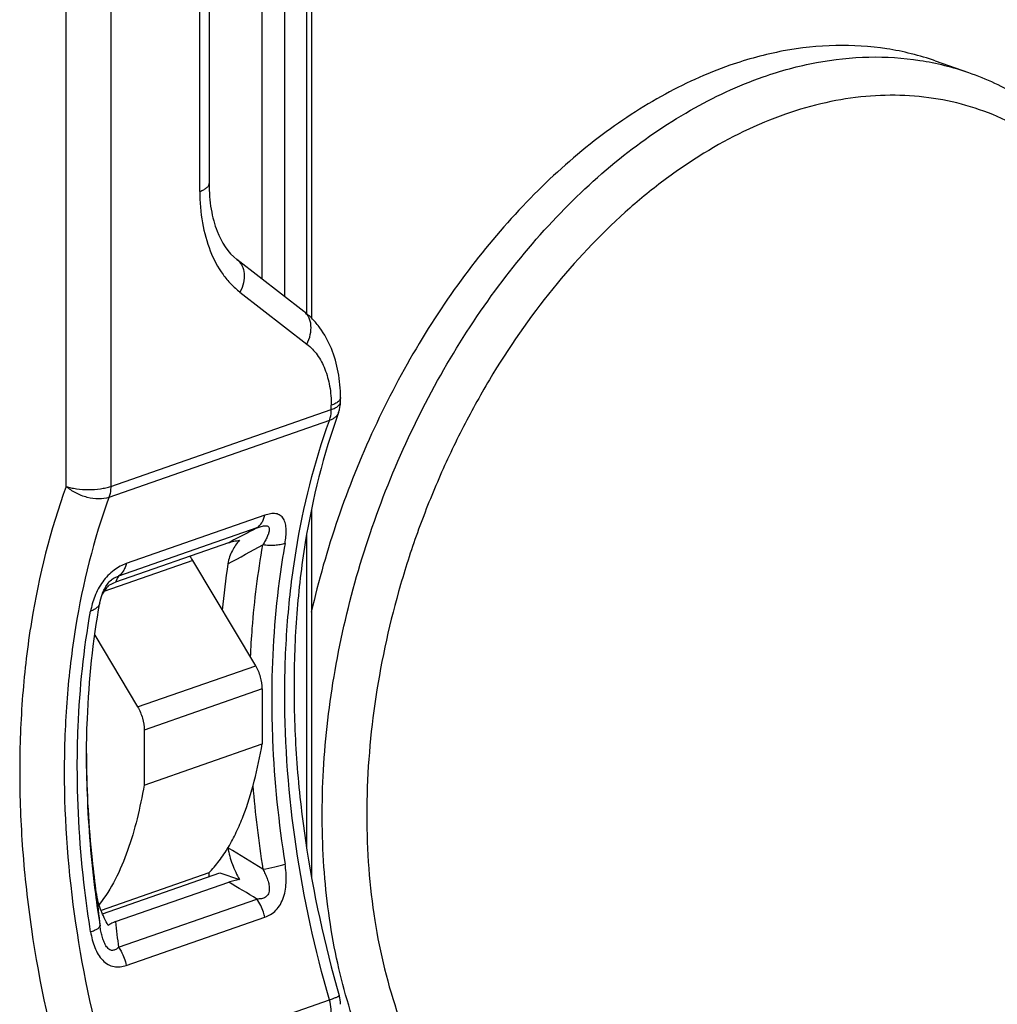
# Model space of a CAD drawing. Header units: millimetres. Extents: x -115 to 574, y -13 to 492.
# Tile 17 of 23: x 511 to 542, y 52 to 83. Entities that reach past the tile are written whole.
import ezdxf

# ---------------------------------------------------------------- set-up
doc = ezdxf.new("R2010")
doc.units = ezdxf.units.MM
doc.header["$LTSCALE"] = 30.734
doc.layers.get('0').update_dxf_attribs({"linetype": 'CONTINUOUS'})

msp = doc.modelspace()

# ---------------------------------------------------------------- linework, layer by layer
at = {"color": 7, "linetype": 'CONTINUOUS'}
for p, q in [((517.246, 97.447), (517.248, 77.575)), ((516.955, 77.329), (516.954, 97.2)), ((512.712, 67.961), (512.711, 96.214)), ((514.125, 96.214), (514.127, 67.961)), ((520.35, 73.44), (520.35, 91.761)), ((520.497, 91.884), (520.497, 73.304)), ((518.936, 74.543), (518.936, 91.515)), ((519.643, 91.515), (519.643, 73.995)), ((540.303, 81.472), (541.358, 81.104)), ((520.257, 73.519), (518.135, 75.163)), ((518.23, 74.127), (520.352, 72.482)), ((521.42, 70.647), (521.42, 70.782)), ((514.127, 67.961), (521.127, 70.401)), ((521.127, 70.401), (521.127, 70.536)), ((521.07, 70.053), (514.07, 67.613)), ((520.497, 67.227), (520.497, 55.572)), ((519.018, 67.043), (514.62, 65.51)), ((518.768, 66.641), (514.37, 65.109)), ((520.35, 56.464), (520.35, 66.436)), ((517.87, 66.171), (514.279, 64.919)), ((516.733, 65.604), (513.906, 64.618)), ((518.728, 62.264), (516.733, 65.604)), ((513.924, 64.698), (513.925, 64.698)), ((513.621, 63.234), (514.981, 60.958)), ((514.981, 60.958), (518.728, 62.264)), ((518.935, 61.529), (515.188, 60.223)), ((518.935, 61.529), (518.936, 59.782)), ((515.188, 60.223), (515.188, 58.476)), ((515.188, 58.476), (518.936, 59.782)), ((513.358, 59.301), (513.358, 59.299)), ((513.358, 59.299), (513.358, 59.248)), ((517.239, 55.687), (513.822, 54.496)), ((513.864, 54.391), (517.592, 55.691)), ((517.239, 55.687), (517.239, 55.568)), ((517.592, 55.691), (518.218, 55.473)), ((514.279, 54.14), (517.871, 55.392)), ((514.371, 53.324), (518.768, 54.857)), ((514.621, 52.749), (519.019, 54.281)), ((514.071, 49.215), (521.071, 51.655))]:
    msp.add_line(p, q, dxfattribs=at)
msp.add_lwpolyline([(513.782, 64.265), (513.791, 64.315), (513.809, 64.389), (513.829, 64.46), (513.852, 64.53), (513.878, 64.598), (513.907, 64.663), (513.925, 64.698)], dxfattribs=at)
for centre, radius, start, end in [((520.42, 70.647), 1, 340.0675, 0.0044), ((323.885, 426.007), 409.37, 298.28184, 298.45823), ((514.377, 64.196), 2.744, 30.8482, 34.3154), ((545.502, 61.373), 27.961, 171.5043, 174.5414), ((518.389, 63.056), 4.513, 152.9499, 155.6238), ((515.226, 63.723), 1.597, 137.6907, 143.2048), ((515.181, 63.755), 1.541, 143.8608, 149.2733), ((515.214, 63.733), 1.581, 143.21, 143.8866), ((545.929, 59.651), 32.57, 180.3004, 180.6124), ((553.713, 61.324), 35.191, 184.6691, 189.0252), ((465.298, -31.14), 102.169, 58.3177, 59.04569), ((464.877, -34.654), 104.483, 58.94956, 59.52252), ((548.927, 59.579), 35.581, 187.3611, 189.0194), ((566.543, 60.143), 53.113, 185.5306, 186.6409), ((565.417, 59.459), 51.413, 185.9389, 186.8534), ((520.421, 51.514), 1, 0.0032, 16.149)]:
    msp.add_arc(centre, radius, start, end, dxfattribs=at)
for points, knots in [([(540.303, 81.472), (540.053, 81.559), (539.543, 81.711), (538.492, 81.922), (537.122, 82.009), (535.443, 81.826), (534.336, 81.525), (533.785, 81.333)], [0, 0, 0, 0, 0.119692, 0.23994, 0.484, 0.736328, 1, 1, 1, 1]), ([(533.785, 81.333), (533.032, 81.07), (531.523, 80.377), (529.395, 78.946), (527.377, 77.125), (525.516, 74.96), (523.855, 72.502), (522.435, 69.811), (521.288, 66.95), (520.721, 64.965), (520.491, 63.962)], [0, 0, 0, 0, 0.105374, 0.217877, 0.337363, 0.463089, 0.593847, 0.728101, 0.864102, 1, 1, 1, 1]), ([(534.841, 80.965), (535.392, 81.157), (536.498, 81.458), (538.177, 81.641), (539.547, 81.554), (540.598, 81.343), (541.108, 81.191), (541.358, 81.104)], [0, 0, 0, 0, 0.263672, 0.516, 0.76006, 0.880308, 1, 1, 1, 1]), ([(541.358, 81.104), (541.639, 81.006), (542.192, 80.781), (542.986, 80.358), (543.743, 79.852), (544.707, 79.062), (545.8, 77.868), (546.89, 76.169), (547.756, 74.221), (548.382, 72.059), (548.761, 69.724), (548.841, 68.111), (548.841, 67.287)], [0, 0, 0, 0, 0.053301, 0.106913, 0.161136, 0.216251, 0.330002, 0.449857, 0.576739, 0.710957, 0.852273, 1, 1, 1, 1]), ([(528.324, 43.71), (527.98, 43.83), (527.305, 44.114), (526.347, 44.666), (525.449, 45.341), (524.616, 46.134), (523.854, 47.039), (522.926, 48.409), (521.978, 50.381), (521.217, 53.027), (520.828, 55.924), (520.82, 58.992), (521.193, 62.152), (521.935, 65.318), (523.027, 68.405), (524.439, 71.33), (526.134, 74.013), (528.066, 76.383), (530.185, 78.376), (532.435, 79.937), (534.039, 80.686), (534.841, 80.965)], [0, 0, 0, 0, 0.023934, 0.048075, 0.072623, 0.097752, 0.123613, 0.150324, 0.206546, 0.266783, 0.330879, 0.398315, 0.468305, 0.539879, 0.611961, 0.683441, 0.753251, 0.820431, 0.884215, 0.944112, 1, 1, 1, 1]), ([(548.836, 67.314), (548.811, 68.403), (548.66, 70.011), (548.2, 72.068), (547.743, 73.494), (547.172, 74.817), (546.494, 76.023), (545.713, 77.102), (544.836, 78.043), (543.871, 78.837), (542.828, 79.475), (541.715, 79.951), (540.545, 80.261), (539.328, 80.4), (538.078, 80.369), (536.805, 80.168), (535.966, 79.927), (535.548, 79.781)], [0, 0, 0, 0, 0.150733, 0.22244, 0.291474, 0.3578, 0.421483, 0.482701, 0.541752, 0.599049, 0.655115, 0.710551, 0.766005, 0.822121, 0.8795, 0.938656, 1, 1, 1, 1]), ([(535.548, 79.781), (534.643, 79.466), (533.31, 78.813), (531.659, 77.684), (529.995, 76.311), (528.058, 74.243), (526.406, 71.855), (525.251, 69.76), (524.475, 68.102), (523.805, 66.387), (523.065, 64.055), (522.435, 61.102), (522.211, 58.137), (522.295, 55.837), (522.543, 53.685), (523.037, 51.641), (523.792, 49.775), (524.462, 48.52), (525.24, 47.396), (526.118, 46.413), (527.089, 45.582), (528.143, 44.911), (529.271, 44.407), (530.459, 44.077), (531.697, 43.923), (532.97, 43.947), (534.267, 44.147), (535.122, 44.391), (535.548, 44.54)], [0, 0, 0, 0, 0.058011, 0.08889, 0.120978, 0.18844, 0.259563, 0.296124, 0.333095, 0.370279, 0.407477, 0.481077, 0.552405, 0.58682, 0.620203, 0.683434, 0.71325, 0.741855, 0.769322, 0.795777, 0.821404, 0.846437, 0.871152, 0.895846, 0.920819, 0.94635, 0.97268, 1, 1, 1, 1]), ([(516.955, 77.329), (516.997, 77.344), (517.073, 77.375), (517.156, 77.427), (517.204, 77.472), (517.229, 77.506), (517.244, 77.54), (517.248, 77.564), (517.248, 77.575)], [0, 0, 0, 0, 0.334683, 0.607943, 0.722264, 0.823469, 0.914546, 1, 1, 1, 1]), ([(517.248, 77.575), (517.248, 77.303), (517.278, 76.904), (517.389, 76.401), (517.577, 75.826), (517.846, 75.388), (518.135, 75.163)], [0, 0, 0, 0, 0.309841, 0.451965, 0.584039, 1, 1, 1, 1]), ([(516.955, 77.329), (516.955, 76.995), (517.005, 76.349), (517.248, 75.449), (517.589, 74.801), (517.935, 74.381), (518.129, 74.205), (518.23, 74.127)], [0, 0, 0, 0, 0.281785, 0.542463, 0.780673, 0.892369, 1, 1, 1, 1]), ([(518.135, 75.163), (518.167, 75.139), (518.226, 75.081), (518.319, 74.936), (518.378, 74.71), (518.352, 74.414), (518.279, 74.221), (518.23, 74.127)], [0, 0, 0, 0, 0.108329, 0.219165, 0.454926, 0.716441, 1, 1, 1, 1]), ([(521.42, 70.782), (521.42, 71.053), (521.375, 71.585), (521.162, 72.34), (520.855, 72.901), (520.536, 73.281), (520.354, 73.445), (520.257, 73.519)], [0, 0, 0, 0, 0.264241, 0.517573, 0.761516, 0.881268, 1, 1, 1, 1]), ([(520.352, 72.482), (520.401, 72.576), (520.474, 72.77), (520.5, 73.065), (520.442, 73.292), (520.349, 73.436), (520.289, 73.494), (520.257, 73.519)], [0, 0, 0, 0, 0.283559, 0.545074, 0.780835, 0.891671, 1, 1, 1, 1]), ([(520.352, 72.482), (520.477, 72.386), (520.706, 72.141), (520.948, 71.678), (521.096, 71.131), (521.127, 70.739), (521.127, 70.536)], [0, 0, 0, 0, 0.21888, 0.457227, 0.718055, 1, 1, 1, 1]), ([(521.375, 70.679), (521.347, 70.648), (521.267, 70.591), (521.178, 70.554), (521.127, 70.536)], [0, 0, 0, 0, 0.43439, 1, 1, 1, 1]), ([(521.42, 70.782), (521.42, 70.764), (521.411, 70.726), (521.389, 70.694), (521.375, 70.679)], [0, 0, 0, 0, 0.466564, 1, 1, 1, 1]), ([(521.07, 70.053), (521.08, 70.079), (521.114, 70.192), (521.127, 70.311), (521.127, 70.401)], [0, 0, 0, 0, 0.236813, 1, 1, 1, 1]), ([(521.127, 70.401), (521.17, 70.416), (521.245, 70.447), (521.329, 70.498), (521.377, 70.544), (521.401, 70.577), (521.416, 70.612), (521.42, 70.636), (521.42, 70.647)], [0, 0, 0, 0, 0.334659, 0.607911, 0.722233, 0.823443, 0.914531, 1, 1, 1, 1]), ([(519.652, 61.349), (519.652, 62.125), (519.709, 63.655), (520.056, 66.588), (520.585, 68.715), (521.07, 70.053)], [0, 0, 0, 0, 0.263069, 0.518011, 1, 1, 1, 1]), ([(521.36, 70.306), (520.875, 68.97), (520.347, 66.841), (520.001, 63.901), (519.915, 61.559), (520.008, 59.15), (520.375, 55.861), (520.914, 53.407), (521.381, 51.792)], [0, 0, 0, 0, 0.226831, 0.347435, 0.472185, 0.600516, 0.731774, 1, 1, 1, 1]), ([(521.36, 70.306), (521.35, 70.278), (521.321, 70.223), (521.255, 70.152), (521.17, 70.093), (521.105, 70.065), (521.07, 70.053)], [0, 0, 0, 0, 0.22745, 0.465065, 0.720915, 1, 1, 1, 1]), ([(512.712, 67.961), (512.208, 66.57), (511.657, 64.358), (511.297, 61.307), (511.206, 58.887), (511.302, 56.402), (511.679, 53.015), (512.233, 50.488), (512.713, 48.827)], [0, 0, 0, 0, 0.228505, 0.349369, 0.474087, 0.602154, 0.732975, 1, 1, 1, 1]), ([(514.07, 67.613), (513.968, 67.577), (513.732, 67.548), (513.371, 67.6), (513.015, 67.736), (512.803, 67.878), (512.712, 67.961)], [0, 0, 0, 0, 0.222538, 0.479268, 0.747309, 1, 1, 1, 1]), ([(512.712, 67.961), (512.762, 67.943), (512.869, 67.913), (513.105, 67.871), (513.42, 67.85), (513.734, 67.871), (513.97, 67.914), (514.077, 67.943), (514.127, 67.961)], [0, 0, 0, 0, 0.109914, 0.232552, 0.500063, 0.767522, 0.89012, 1, 1, 1, 1]), ([(514.127, 67.961), (514.127, 67.93), (514.122, 67.812), (514.1, 67.694), (514.07, 67.613)], [0, 0, 0, 0, 0.263451, 1, 1, 1, 1]), ([(514.07, 67.613), (513.585, 66.275), (513.056, 64.148), (512.709, 61.215), (512.651, 59.685), (512.651, 58.908)], [0, 0, 0, 0, 0.481989, 0.736931, 1, 1, 1, 1]), ([(518.768, 66.641), (518.83, 66.683), (518.911, 66.772), (518.983, 66.917), (519.008, 67), (519.018, 67.043)], [0, 0, 0, 0, 0.464034, 0.723954, 1, 1, 1, 1]), ([(519.659, 66.148), (519.673, 66.223), (519.693, 66.368), (519.702, 66.579), (519.685, 66.742), (519.651, 66.857), (519.615, 66.931), (519.569, 66.993), (519.512, 67.042), (519.445, 67.076), (519.369, 67.095), (519.287, 67.099), (519.168, 67.088), (519.078, 67.064), (519.018, 67.043)], [0, 0, 0, 0, 0.156375, 0.301726, 0.432782, 0.492293, 0.547837, 0.60016, 0.650693, 0.701337, 0.753936, 0.80977, 0.869431, 1, 1, 1, 1]), ([(518.768, 66.641), (518.693, 66.602), (518.394, 66.445), (518.095, 66.288), (517.87, 66.171)], [0, 0, 0, 0, 0.249635, 1, 1, 1, 1]), ([(518.768, 66.641), (518.791, 66.651), (518.837, 66.67), (518.906, 66.692), (518.972, 66.708), (519.034, 66.714), (519.089, 66.708), (519.133, 66.683), (519.156, 66.641), (519.162, 66.591), (519.156, 66.536), (519.141, 66.478), (519.119, 66.417), (519.084, 66.334), (519.03, 66.228), (518.982, 66.145), (518.957, 66.103)], [0, 0, 0, 0, 0.075352, 0.147514, 0.215397, 0.277261, 0.33108, 0.376949, 0.421152, 0.46993, 0.52467, 0.584533, 0.648247, 0.714879, 0.854503, 1, 1, 1, 1]), ([(518.217, 66.252), (518.128, 66.154), (517.964, 65.922), (517.87, 65.651), (517.848, 65.504)], [0, 0, 0, 0, 0.473062, 1, 1, 1, 1]), ([(517.87, 66.171), (517.924, 66.189), (518.039, 66.22), (518.156, 66.242), (518.217, 66.252)], [0, 0, 0, 0, 0.475715, 1, 1, 1, 1]), ([(518.564, 62.537), (518.578, 62.842), (518.652, 64.036), (518.801, 65.225), (518.957, 66.103)], [0, 0, 0, 0, 0.254867, 1, 1, 1, 1]), ([(519.659, 66.147), (519.611, 66.13), (519.504, 66.103), (519.332, 66.083), (519.147, 66.082), (519.02, 66.094), (518.957, 66.103)], [0, 0, 0, 0, 0.218348, 0.46451, 0.729276, 1, 1, 1, 1]), ([(519.659, 66.148), (519.589, 65.751), (519.337, 64.115), (519.237, 62.456), (519.237, 61.204)], [0, 0, 0, 0, 0.243525, 1, 1, 1, 1]), ([(514.62, 65.51), (514.554, 65.487), (514.418, 65.427), (514.148, 65.254), (513.85, 64.94), (513.608, 64.485), (513.516, 64.157), (513.487, 63.996)], [0, 0, 0, 0, 0.106634, 0.224301, 0.485917, 0.752308, 1, 1, 1, 1]), ([(514.62, 65.51), (514.61, 65.467), (514.585, 65.384), (514.514, 65.239), (514.432, 65.15), (514.37, 65.109)], [0, 0, 0, 0, 0.276046, 0.535965, 1, 1, 1, 1]), ([(513.925, 64.698), (513.953, 64.752), (514.017, 64.858), (514.132, 64.987), (514.255, 65.071), (514.335, 65.1), (514.37, 65.109)], [0, 0, 0, 0, 0.292223, 0.591879, 0.82709, 1, 1, 1, 1]), ([(514.045, 64.798), (514.061, 64.809), (514.133, 64.859), (514.214, 64.896), (514.279, 64.919)], [0, 0, 0, 0, 0.218983, 1, 1, 1, 1]), ([(513.358, 59.301), (513.358, 59.728), (513.392, 61.389), (513.565, 63.049), (513.782, 64.265)], [0, 0, 0, 0, 0.256937, 1, 1, 1, 1]), ([(513.782, 64.265), (513.777, 64.236), (513.754, 64.178), (513.69, 64.103), (513.599, 64.041), (513.527, 64.01), (513.487, 63.996)], [0, 0, 0, 0, 0.209259, 0.438099, 0.699657, 1, 1, 1, 1]), ([(513.066, 59.053), (513.066, 59.477), (513.099, 61.132), (513.271, 62.785), (513.487, 63.996)], [0, 0, 0, 0, 0.256451, 1, 1, 1, 1]), ([(518.935, 61.529), (518.935, 61.656), (518.897, 61.914), (518.795, 62.153), (518.728, 62.264)], [0, 0, 0, 0, 0.494994, 1, 1, 1, 1]), ([(521.071, 51.655), (520.609, 53.252), (519.905, 56.461), (519.652, 59.738), (519.652, 61.349)], [0, 0, 0, 0, 0.5079, 1, 1, 1, 1]), ([(519.237, 61.204), (519.237, 60.774), (519.274, 59.021), (519.453, 57.272), (519.66, 55.966)], [0, 0, 0, 0, 0.24568, 1, 1, 1, 1]), ([(514.981, 60.958), (515.047, 60.846), (515.149, 60.607), (515.188, 60.35), (515.188, 60.223)], [0, 0, 0, 0, 0.505006, 1, 1, 1, 1]), ([(517.239, 55.687), (517.358, 55.807), (517.581, 56.068), (517.871, 56.504), (518.123, 56.981), (518.417, 57.675), (518.702, 58.611), (518.864, 59.386), (518.936, 59.782)], [0, 0, 0, 0, 0.112702, 0.228594, 0.348412, 0.472339, 0.731155, 1, 1, 1, 1]), ([(513.358, 59.248), (513.359, 58.9), (513.385, 57.487), (513.503, 56.076), (513.639, 55.02)], [0, 0, 0, 0, 0.246386, 1, 1, 1, 1]), ([(513.677, 55.024), (513.628, 55.383), (513.457, 56.803), (513.372, 58.234), (513.36, 59.302)], [0, 0, 0, 0, 0.253355, 1, 1, 1, 1]), ([(512.651, 58.908), (512.651, 57.297), (512.905, 54.021), (513.608, 50.812), (514.071, 49.215)], [0, 0, 0, 0, 0.4921, 1, 1, 1, 1]), ([(513.488, 53.815), (513.418, 54.255), (513.176, 55.991), (513.066, 57.746), (513.066, 59.053)], [0, 0, 0, 0, 0.254148, 1, 1, 1, 1]), ([(515.188, 58.476), (515.123, 58.118), (514.979, 57.417), (514.687, 56.407), (514.301, 55.481), (513.954, 54.926), (513.757, 54.681)], [0, 0, 0, 0, 0.266363, 0.524389, 0.769392, 1, 1, 1, 1]), ([(517.849, 56.478), (517.861, 56.39), (517.899, 56.214), (518.014, 55.873), (518.131, 55.63), (518.218, 55.473)], [0, 0, 0, 0, 0.248934, 0.500596, 1, 1, 1, 1]), ([(518.958, 55.803), (518.983, 55.755), (519.032, 55.657), (519.096, 55.505), (519.145, 55.347), (519.165, 55.21), (519.156, 55.102), (519.135, 55.027), (519.095, 54.963), (519.022, 54.899), (518.908, 54.861), (518.815, 54.856), (518.768, 54.857)], [0, 0, 0, 0, 0.131901, 0.264653, 0.397954, 0.53048, 0.595447, 0.658218, 0.718067, 0.77544, 0.887166, 1, 1, 1, 1]), ([(518.958, 55.803), (519.085, 55.822), (519.27, 55.857), (519.503, 55.916), (519.61, 55.95), (519.66, 55.967)], [0, 0, 0, 0, 0.534507, 0.782436, 1, 1, 1, 1]), ([(519.019, 54.281), (519.083, 54.304), (519.211, 54.364), (519.382, 54.501), (519.522, 54.689), (519.622, 54.917), (519.681, 55.171), (519.71, 55.524), (519.688, 55.791), (519.66, 55.966)], [0, 0, 0, 0, 0.104083, 0.213872, 0.332083, 0.459153, 0.592562, 0.72881, 1, 1, 1, 1]), ([(518.218, 55.473), (518.156, 55.463), (518.039, 55.441), (517.924, 55.41), (517.871, 55.392)], [0, 0, 0, 0, 0.524285, 1, 1, 1, 1]), ([(514.046, 54.019), (513.959, 54.175), (513.842, 54.419), (513.727, 54.759), (513.689, 54.935), (513.677, 55.024)], [0, 0, 0, 0, 0.499406, 0.751069, 1, 1, 1, 1]), ([(519.019, 54.281), (519.008, 54.334), (518.956, 54.537), (518.861, 54.731), (518.768, 54.857)], [0, 0, 0, 0, 0.253347, 1, 1, 1, 1]), ([(514.279, 54.14), (514.256, 54.132), (514.174, 54.1), (514.096, 54.056), (514.046, 54.019)], [0, 0, 0, 0, 0.284909, 1, 1, 1, 1]), ([(513.488, 53.815), (513.53, 53.83), (513.604, 53.859), (513.688, 53.9), (513.739, 53.934), (513.768, 53.961), (513.785, 53.985), (513.786, 54.001)], [0, 0, 0, 0, 0.367858, 0.66284, 0.777685, 0.870702, 1, 1, 1, 1]), ([(513.488, 53.815), (513.502, 53.73), (513.536, 53.561), (513.614, 53.319), (513.722, 53.098), (513.861, 52.912), (514.033, 52.775), (514.228, 52.702), (514.43, 52.696), (514.559, 52.727), (514.621, 52.749)], [0, 0, 0, 0, 0.14445, 0.285627, 0.421654, 0.550205, 0.669721, 0.781611, 0.8903, 1, 1, 1, 1]), ([(514.371, 53.324), (514.346, 53.297), (514.291, 53.25), (514.2, 53.22), (514.124, 53.232), (514.068, 53.263), (514.017, 53.313), (513.973, 53.375), (513.935, 53.445), (513.891, 53.545), (513.849, 53.676), (513.812, 53.838), (513.794, 53.946), (513.786, 54.001)], [0, 0, 0, 0, 0.096347, 0.189246, 0.238653, 0.294044, 0.356415, 0.423738, 0.494011, 0.565771, 0.710663, 0.855653, 1, 1, 1, 1]), ([(514.371, 53.324), (514.401, 53.283), (514.515, 53.107), (514.59, 52.905), (514.621, 52.749)], [0, 0, 0, 0, 0.241541, 1, 1, 1, 1]), ([(521.071, 51.655), (521.116, 51.671), (521.179, 51.694), (521.256, 51.724), (521.301, 51.742), (521.336, 51.758), (521.361, 51.772), (521.376, 51.781), (521.382, 51.789), (521.381, 51.792)], [0, 0, 0, 0, 0.415961, 0.585923, 0.72802, 0.840794, 0.923269, 0.975285, 1, 1, 1, 1]), ([(521.128, 51.268), (521.128, 51.3), (521.123, 51.43), (521.099, 51.56), (521.071, 51.655)], [0, 0, 0, 0, 0.243735, 1, 1, 1, 1])]:
    msp.add_open_spline(points, degree=3, knots=knots, dxfattribs=at)

doc.saveas('drawing.dxf')
